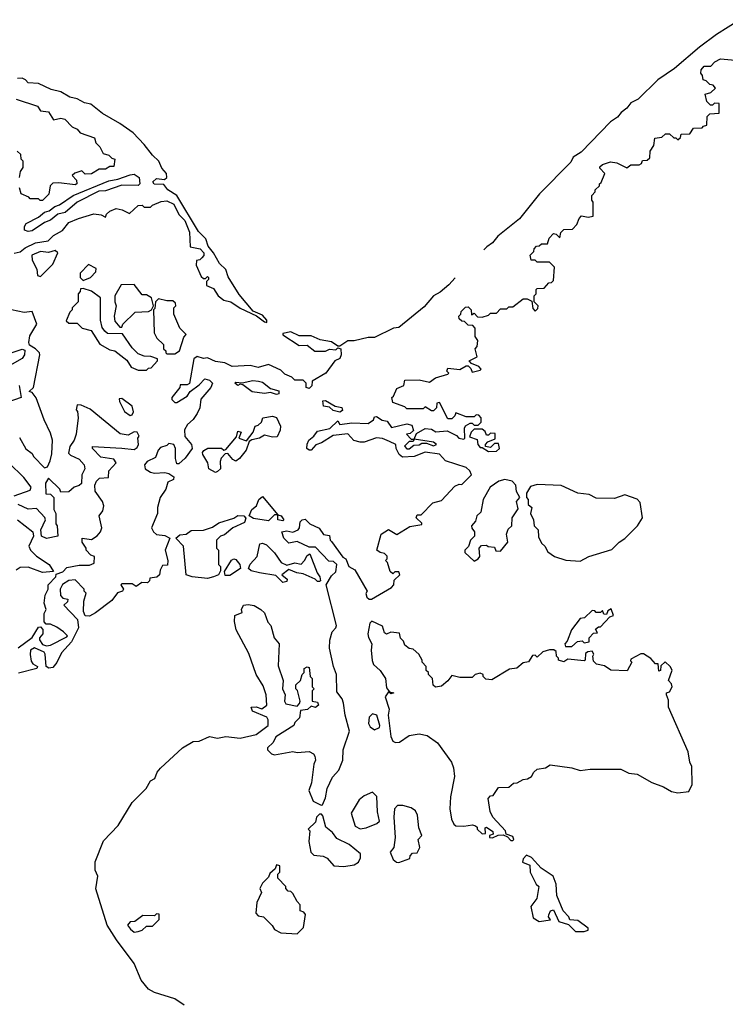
# Model space of a CAD drawing. Extents: x 2472589 to 2662339, y 701009 to 849030.
# Tile 191 of 256: x 2589353 to 2592819, y 770026 to 774860. Entities that reach past the tile are written whole.
import ezdxf

# ---------------------------------------------------------------- set-up
doc = ezdxf.new("R2010")
doc.units = 0

msp = doc.modelspace()

# ---------------------------------------------------------------- linework, layer by layer
at = {"layer": '0CON05XD'}
for points in [[(2592889.6, 774860.4), (2592775, 774786.9), (2592692.2, 774725), (2592569.3, 774620.7), (2592486.7, 774565), (2592389.9, 774470.1), (2592355, 774452.1), (2592334.7, 774425.3), (2592307.5, 774405), (2592288.5, 774381.5), (2592255, 774358.9), (2592110.3, 774209.7), (2592071.2, 774185), (2592059.4, 774160.6), (2591906.5, 774005), (2591807.3, 773882.7), (2591701.9, 773798.1), (2591675.3, 773764.7), (2591646.5, 773745), (2591631.8, 773731.1)], [(2590885, 772297.5), (2590940.7, 772220.7), (2590955, 772212.5), (2590970, 772175), (2590998.8, 772158.8), (2591060, 772055), (2591053, 772043), (2591057.5, 772025), (2591070, 772015), (2591080, 772015), (2591178.3, 772071.7), (2591190, 772085), (2591191.7, 772108.3), (2591220, 772135), (2591215, 772150), (2591195, 772150), (2591185, 772140), (2591171.7, 772151.7), (2591160, 772195), (2591150, 772205), (2591157, 772213), (2591157, 772227), (2591145, 772240), (2591123.6, 772243.6), (2591107.5, 772255), (2591127.5, 772335), (2591165, 772357.5), (2591205, 772332.5), (2591268.3, 772371.7), (2591328.3, 772381.7), (2591328.3, 772388.3), (2591300, 772415), (2591305, 772430), (2591325, 772430), (2591381.7, 772488.3), (2591425, 772500), (2591490.5, 772569.5), (2591510.7, 772579.3), (2591525, 772577.5), (2591572.5, 772625), (2591563.8, 772645), (2591545, 772660.8), (2591445, 772693.8), (2591415, 772726.7), (2591345, 772737.1), (2591290, 772715), (2591232.5, 772712.5), (2591217.5, 772725), (2591202.5, 772755), (2591200, 772775), (2591170, 772790), (2591134.2, 772804.2), (2591105, 772808), (2591045, 772786.2), (2591025, 772786.2), (2590994.2, 772794.2), (2590965, 772826.2), (2590891.9, 772818.1), (2590835, 772782.5), (2590807.5, 772772.5), (2590785, 772746.7), (2590775, 772746.7), (2590763.3, 772755), (2590764.1, 772775.9), (2590773.3, 772795), (2590797.5, 772815), (2590815, 772840), (2590876.1, 772853.9), (2590915, 772890), (2590925, 772872.5), (2590985, 772881.2), (2591065, 772877.5), (2591090, 772895), (2591095, 772910), (2591105, 772912.5), (2591133.3, 772893.3), (2591158.3, 772888.3), (2591178.3, 772858.3), (2591255, 772876.7), (2591279.2, 772869.2), (2591287.5, 772842.5), (2591270.7, 772829.3), (2591252.5, 772825), (2591275, 772800), (2591290, 772800), (2591301.7, 772828.3), (2591345, 772852.5), (2591375, 772850), (2591397, 772837), (2591451.7, 772841.7), (2591498.3, 772818.3), (2591510, 772805), (2591535, 772800), (2591540, 772805), (2591537.5, 772855), (2591543, 772867), (2591565, 772880), (2591575, 772880), (2591585, 772870), (2591605, 772870), (2591620, 772885), (2591620, 772905), (2591608.3, 772918.3), (2591595, 772920), (2591585, 772910), (2591545, 772910), (2591495, 772930), (2591490, 772915), (2591475, 772900), (2591455, 772900), (2591415, 772980), (2591401.7, 772978.3), (2591400, 772955), (2591385, 772940), (2591375, 772940), (2591345, 772960), (2591335, 772950), (2591255, 772950), (2591245, 772960), (2591185, 772980), (2591180, 773005), (2591188.3, 773011.7), (2591205, 773050), (2591240, 773065), (2591245, 773090), (2591315, 773092.5), (2591365, 773080), (2591395, 773102.5), (2591455, 773120), (2591460, 773125), (2591450, 773135), (2591455, 773150), (2591515, 773142.5), (2591545, 773160), (2591555, 773160), (2591568.3, 773148.3), (2591575, 773130), (2591615, 773140), (2591620, 773145), (2591608.3, 773158.3), (2591571.7, 773171.7), (2591560, 773185), (2591600, 773205), (2591590, 773245), (2591600, 773255), (2591602.5, 773285), (2591590, 773305), (2591590, 773345), (2591578.3, 773358.3), (2591555, 773360), (2591538.3, 773378.3), (2591525, 773380), (2591511.7, 773391.7), (2591510, 773405), (2591520, 773415), (2591521.7, 773428.3), (2591541.7, 773448.3), (2591555, 773450), (2591570, 773435), (2591571.7, 773411.7), (2591585, 773420), (2591601.7, 773401.7), (2591625, 773400), (2591655, 773410), (2591665, 773420), (2591695, 773420), (2591715, 773440), (2591745, 773440), (2591755, 773450), (2591775, 773450), (2591825, 773490), (2591845, 773490), (2591868.3, 773478.3), (2591873, 773443), (2591885, 773430), (2591898.3, 773441.7), (2591900, 773455), (2591880, 773475), (2591880, 773505), (2591890, 773515), (2591890, 773535), (2591895, 773540), (2591928.3, 773541.7), (2591951.7, 773568.3), (2591965, 773570), (2591975, 773580), (2591980, 773645), (2591955, 773670), (2591895, 773670), (2591885, 773680), (2591865, 773680), (2591860, 773705), (2591878.3, 773721.7), (2591880, 773735), (2591891.7, 773748.3), (2591905, 773750), (2591915, 773760), (2591945, 773760), (2591953, 773787), (2591975, 773810), (2591987, 773807), (2592005, 773790), (2592010, 773815), (2592025, 773830), (2592068.3, 773831.7), (2592090, 773855), (2592100, 773885), (2592113, 773897), (2592145, 773890), (2592170, 773895), (2592170, 773965), (2592162.5, 773975), (2592163.6, 773996.4), (2592180, 774015), (2592180, 774025), (2592200, 774045), (2592200, 774055), (2592208.3, 774061.7), (2592227.5, 774105), (2592201.7, 774131.7), (2592201.7, 774138.3), (2592215, 774150), (2592255, 774162.5), (2592285, 774157.5), (2592335, 774132.5), (2592355, 774147.5), (2592395, 774147.5), (2592406.4, 774153.6), (2592411.7, 774168.3), (2592435, 774170), (2592448.3, 774181.7), (2592450, 774215), (2592467, 774243), (2592471.7, 774278.3), (2592507, 774283), (2592525, 774300), (2592545, 774300), (2592565, 774280), (2592575, 774280), (2592585, 774270), (2592598.3, 774281.7), (2592601.7, 774298.3), (2592645, 774300), (2592661.7, 774328.3), (2592705, 774330), (2592711.7, 774338.3), (2592728.3, 774341.7), (2592730, 774385), (2592741.7, 774398.3), (2592788.3, 774401.7), (2592788.3, 774448.3), (2592765, 774450), (2592755, 774440), (2592745, 774440), (2592728.3, 774458.3), (2592720, 774495), (2592747, 774503), (2592770, 774525), (2592758.3, 774538.3), (2592741.7, 774541.7), (2592725, 774560), (2592710, 774565), (2592707, 774587), (2592698.3, 774598.3), (2592700, 774615), (2592715, 774632.5), (2592747, 774633), (2592767, 774653), (2592795, 774667.5), (2592885, 774660)], [(2590047.5, 773967.5), (2590075, 773971.2), (2590110, 773955), (2590133.9, 773903.9), (2590163.3, 773875), (2590187, 773817), (2590190, 773745), (2590240, 773735), (2590256.7, 773715), (2590257.5, 773702.5), (2590248.3, 773691.7), (2590238.3, 773681.7), (2590221.7, 773678.3), (2590220, 773655), (2590245, 773600), (2590255, 773590), (2590265, 773590), (2590275, 773600), (2590280, 773595), (2590280, 773585), (2590270, 773575), (2590270, 773555), (2590305, 773540), (2590327.5, 773505), (2590355, 773482.5), (2590390, 773475), (2590435, 773443.3), (2590516.4, 773406.4), (2590555, 773376.7), (2590566, 773374), (2590566.9, 773385), (2590545, 773408.9), (2590499.5, 773429.5), (2590430.5, 773510.5), (2590377.3, 773597.3), (2590365, 773633.1), (2590333.7, 773663.7), (2590305, 773716), (2590278.8, 773748.8), (2590266.8, 773785), (2590231.1, 773821.1), (2590125, 773997.5), (2590081.2, 774025), (2590060.7, 774050.7), (2590013.6, 774053.6), (2590007.5, 774065), (2590025, 774080), (2590063.6, 774076.4), (2590076.2, 774085), (2590074.2, 774105), (2590051.7, 774131.7), (2590036, 774166), (2590004.5, 774194.5), (2589965, 774248.1), (2589910, 774305), (2589845, 774350.4), (2589759.1, 774399.1), (2589702, 774445), (2589671.4, 774451.4), (2589635, 774472.5), (2589599.2, 774479.2), (2589555, 774506.8), (2589507.3, 774517.3), (2589445, 774546.8), (2589395, 774550), (2589382.2, 774565), (2589365, 774573.2), (2589341.7, 774571.7)], [(2589335, 774470), (2589440, 774435), (2589455, 774412.5), (2589495, 774407.5), (2589518.3, 774368.3), (2589555, 774377.5), (2589575, 774372.5), (2589610, 774335), (2589635, 774322.5), (2589650, 774305), (2589720, 774280), (2589727.5, 774255), (2589746.1, 774236.1), (2589763.6, 774203.6), (2589790, 774195), (2589805, 774180), (2589820, 774175), (2589815, 774140), (2589795, 774140), (2589775, 774126.7), (2589743, 774127), (2589705, 774103.8), (2589675, 774102.5), (2589657.5, 774117.5), (2589623, 774107), (2589610, 774095), (2589631.7, 774071.7), (2589633.3, 774055), (2589625, 774048.8), (2589545, 774060), (2589515, 774057.5), (2589503.3, 774045), (2589496.2, 774003.8), (2589465, 773973.3), (2589453, 773973)], [(2589352.5, 774085), (2589357.5, 774115), (2589370, 774135), (2589370, 774165), (2589360, 774175), (2589358.3, 774198.3), (2589340, 774215)], [(2589395, 773820), (2589376.2, 773826.2), (2589375.8, 773845), (2589385, 773860), (2589445, 773890), (2589474.3, 773915.7), (2589497.8, 773922.2), (2589525, 773942.5), (2589548.7, 773951.3), (2589615, 773997.5), (2589790.3, 774069.7), (2589835, 774078), (2589895, 774099.2), (2589915, 774102.5), (2589940, 774085), (2589943.3, 774055), (2589935, 774046.7), (2589855, 774048.6), (2589775, 774020.6), (2589742.1, 774017.9), (2589635.8, 773964.2), (2589577, 773913), (2589540, 773905), (2589505, 773876), (2589475, 773864), (2589415, 773824), (2589395, 773820)], [(2589453, 773973), (2589445, 773980), (2589405, 773980), (2589398.3, 773988.3), (2589360, 774005), (2589352.5, 774035)], [(2589325, 773713.3), (2589355, 773720), (2589379.3, 773740.7), (2589430, 773765), (2589492.5, 773775), (2589519.5, 773800.5), (2589563.3, 773825), (2589595, 773863.8), (2589642.5, 773885), (2589716.4, 773906.4), (2589752.5, 773902.5), (2589775, 773890), (2589780, 773905), (2589795, 773920), (2589827, 773933), (2589856.4, 773926.4), (2589891.7, 773908.3), (2589935, 773947.5), (2589955, 773950), (2589965, 773940), (2589995, 773940), (2590005, 773950), (2590047.5, 773967.5)], [(2589455, 773600), (2589515, 773660), (2589540, 773715), (2589527, 773727), (2589495, 773716.7), (2589455, 773722.5), (2589412.5, 773705), (2589415, 773680), (2589437.5, 773635), (2589440, 773605), (2589455, 773600)], [(2589665, 773580), (2589700, 773595), (2589727, 773623), (2589728.3, 773638.3), (2589691.7, 773658.3), (2589650, 773615), (2589650, 773595), (2589665, 773580)], [(2591492.5, 773592.4), (2591460.7, 773559.3), (2591417.8, 773522.2), (2591385.6, 773505), (2591339.3, 773450.7), (2591215, 773349.2), (2591189.2, 773345), (2591095, 773300), (2591065, 773300), (2590995, 773283.1), (2590965, 773283.3), (2590925, 773257.5), (2590915, 773257.5), (2590885, 773279.4), (2590828.1, 773288.1), (2590785, 773307.5), (2590725, 773307.5), (2590685, 773327.7), (2590645, 773320), (2590645, 773312.5), (2590725, 773260), (2590765, 773262.5), (2590803, 773233), (2590855, 773232.5), (2590875, 773242.5), (2590905, 773240), (2590915, 773250), (2590930, 773245), (2590932.5, 773215), (2590925, 773197.5), (2590900, 773185), (2590855.9, 773124.1), (2590790, 773085), (2590787, 773063), (2590775, 773050), (2590760, 773055), (2590760, 773075), (2590745, 773090), (2590705, 773090), (2590690, 773105), (2590655, 773120), (2590635, 773140), (2590575, 773167.5), (2590525, 773152.5), (2590485, 773162.5), (2590397, 773157), (2590360, 773175), (2590315, 773182.5), (2590275, 773200), (2590255, 773197.5), (2590225, 773206.2), (2590207.5, 773195), (2590186.7, 773073.3), (2590175, 773067.5), (2590141.7, 773068.3), (2590140, 773055), (2590100, 773005), (2590100, 772995), (2590115, 772980), (2590125, 772980), (2590175, 773012.5), (2590190, 773035), (2590235, 773067.5), (2590263, 773097), (2590285, 773090), (2590300, 773075), (2590292.5, 773055), (2590242.1, 772997.9), (2590236.9, 772955), (2590225, 772926.2), (2590205, 772898), (2590177, 772873), (2590162.7, 772847.3), (2590164.2, 772814.2), (2590197.5, 772775), (2590200, 772755), (2590165, 772707.5), (2590135, 772680), (2590125, 772680), (2590117.5, 772705), (2590117.5, 772755), (2590110, 772775), (2590085, 772780), (2590075, 772770), (2590045, 772760), (2590033, 772747), (2590019.3, 772710.7), (2589979.3, 772690.7), (2589966.7, 772675), (2589970, 772655), (2589995, 772638.8), (2590015, 772633.3), (2590066.4, 772636.4), (2590085, 772632.5), (2590110, 772615), (2590107.7, 772602.3), (2590080, 772590), (2590071.2, 772555), (2590043.3, 772515), (2590030, 772465), (2590030, 772435), (2590000, 772365), (2590010, 772345), (2590025, 772332.5), (2590065, 772327.5), (2590090, 772315), (2590067.5, 772255), (2590080, 772205), (2590078.3, 772181.7), (2590055, 772180), (2590043, 772157), (2590040, 772135), (2590027, 772123), (2589991.7, 772118.3), (2589990, 772105), (2589980, 772095), (2589953, 772097), (2589925, 772077.5), (2589905, 772090), (2589855, 772090), (2589850, 772085), (2589862.5, 772065), (2589857.5, 772055), (2589834, 772046), (2589805, 772008.6), (2589725, 771947.5), (2589695, 771932), (2589673.8, 771933.8), (2589666.7, 771955), (2589667.5, 772005), (2589680, 772045), (2589670, 772055), (2589670, 772065), (2589625, 772110), (2589595, 772107.5), (2589563.6, 772086.4), (2589552.5, 772065), (2589553, 772033), (2589565, 772020), (2589590, 772015), (2589588.3, 772001.7), (2589570, 771985), (2589637.5, 771915), (2589642.5, 771875), (2589608, 771805), (2589558.3, 771751.7), (2589535, 771703.8), (2589515, 771680), (2589496.4, 771676.4), (2589482.5, 771685), (2589478.8, 771745), (2589473.3, 771755), (2589425, 771776.7), (2589406.7, 771765), (2589403.9, 771743.9), (2589410, 771710), (2589417, 771697), (2589440, 771685), (2589437.5, 771675), (2589347.7, 771652.3)], [(2589975, 773140), (2589985, 773150), (2589998.3, 773151.7), (2590030, 773185), (2590030, 773195), (2589996.4, 773206.4), (2589965, 773207.5), (2589935, 773220), (2589905, 773250), (2589858.3, 773318.3), (2589785, 773320), (2589770.5, 773330.5), (2589758.3, 773348.3), (2589750, 773385), (2589750, 773495), (2589705, 773526.7), (2589665, 773540), (2589651.7, 773538.3), (2589650, 773525), (2589640, 773515), (2589640, 773475), (2589610, 773445), (2589610, 773435), (2589600, 773425), (2589581.7, 773381.7), (2589595, 773370), (2589635, 773370), (2589660, 773345), (2589703.6, 773333.6), (2589747, 773267), (2589795, 773240), (2589820, 773235), (2589879.3, 773189.3), (2589900, 773155), (2589935, 773140), (2589975, 773140)], [(2589855, 773350), (2589860, 773365), (2589920, 773425), (2589985, 773427.5), (2590000, 773435), (2590010, 773455), (2590000, 773495), (2589975, 773510), (2589955, 773510), (2589915, 773560), (2589851.7, 773558.3), (2589820, 773505), (2589820, 773475), (2589827.5, 773455), (2589817.5, 773405), (2589820.7, 773380.7), (2589845, 773350), (2589855, 773350)], [(2590115, 773220), (2590137.5, 773235), (2590158.3, 773301.7), (2590170, 773315), (2590140, 773345), (2590110, 773415), (2590110, 773445), (2590120, 773455), (2590118.3, 773468.3), (2590105, 773480), (2590075, 773480), (2590035, 773490), (2590020, 773475), (2590017, 773443), (2590010, 773435), (2590013.6, 773323.6), (2590027, 773297), (2590060, 773265), (2590060, 773245), (2590070, 773235), (2590070, 773225), (2590075, 773220), (2590115, 773220)], [(2589351.7, 772808.3), (2589383.6, 772753.6), (2589415, 772730), (2589420, 772715), (2589475, 772660), (2589490, 772665), (2589502.5, 772695), (2589510.7, 772729.3), (2589513.8, 772795), (2589505, 772830), (2589473.3, 772895), (2589433.6, 773003.6), (2589415, 773030), (2589400, 773035), (2589420, 773055), (2589452.5, 773215), (2589450, 773225), (2589430, 773245), (2589401.7, 773261.7), (2589397.5, 773275), (2589402.7, 773307.3), (2589436.7, 773365), (2589415, 773427.5), (2589375, 773422.5), (2589312.5, 773435)], [(2589291.7, 773218.3), (2589365, 773242.5), (2589378.3, 773238.3), (2589376.7, 773215), (2589365, 773197.5), (2589305, 773162.5)], [(2589350, 773065), (2589360, 773005), (2589295, 772982.5)], [(2590615, 773020), (2590585, 773030), (2590555, 773024.4), (2590495, 773032.5), (2590448.3, 773068.3), (2590435, 773070), (2590423.6, 773063.6), (2590410, 773075), (2590415, 773080), (2590445, 773077.5), (2590498.3, 773088.3), (2590526.1, 773086.1), (2590545, 773080), (2590585, 773050), (2590625, 773037.5), (2590625, 773023.3), (2590615, 773020)], [(2589345, 771776.2), (2589413.9, 771826.1), (2589445, 771877.5), (2589455, 771880), (2589466.2, 771866.2), (2589465.8, 771845), (2589450, 771825), (2589450, 771815), (2589465, 771793.3), (2589485, 771786.7), (2589505, 771790), (2589585, 771830), (2589587.5, 771835), (2589567.5, 771855), (2589535, 771877.5), (2589505, 771892.5), (2589483, 771893), (2589473, 771903), (2589473.3, 771945), (2589482.5, 771965), (2589473.3, 771995), (2589477.5, 772035), (2589493.3, 772065), (2589493.3, 772085), (2589530, 772125), (2589531.7, 772138.3), (2589565, 772150), (2589585, 772170), (2589645, 772182.5), (2589695, 772182.5), (2589718.3, 772191.7), (2589720, 772225), (2589701.7, 772231.7), (2589680, 772255), (2589680, 772265), (2589660, 772295), (2589660, 772315), (2589705, 772307.5), (2589733.9, 772326.1), (2589750, 772345), (2589756.7, 772365), (2589742.5, 772425), (2589760.7, 772449.3), (2589766.4, 772473.6), (2589760, 772495), (2589723.3, 772545), (2589722.5, 772575), (2589730, 772595), (2589745, 772610), (2589788.3, 772611.7), (2589790, 772645), (2589827.5, 772685), (2589815, 772702.5), (2589751.7, 772711.7), (2589710, 772755), (2589710, 772765), (2589855, 772756.7), (2589915, 772750), (2589929.5, 772760.5), (2589936.7, 772775), (2589932.5, 772805), (2589940, 772815), (2589930, 772835), (2589915, 772836.7), (2589885, 772820), (2589846.1, 772826.1), (2589698.3, 772948.3), (2589655, 772967.5), (2589635, 772970), (2589630, 772945), (2589637, 772937), (2589640, 772905), (2589630, 772825), (2589620, 772795), (2589600, 772765), (2589592.5, 772732.5), (2589601.7, 772721.7), (2589645, 772703.3), (2589668.8, 772675), (2589672.5, 772655), (2589657.5, 772625), (2589657, 772583), (2589645, 772572.5), (2589620, 772565), (2589595, 772542.5), (2589555, 772540), (2589550, 772555), (2589495, 772610), (2589480, 772585), (2589481.7, 772531.7), (2589505, 772530), (2589520, 772515), (2589520, 772455), (2589530, 772435), (2589530, 772385), (2589537.5, 772375), (2589540, 772325), (2589485, 772313.3), (2589460, 772325), (2589457.5, 772355), (2589480, 772405), (2589476.7, 772416.7), (2589435, 772460), (2589395, 772457.5), (2589345, 772480)], [(2589895, 772917.5), (2589905, 772920), (2589912.5, 772935), (2589905, 772962.5), (2589855, 773000), (2589841.7, 772998.3), (2589842.5, 772985), (2589867, 772937), (2589895, 772917.5)], [(2590925, 772933.8), (2590892.3, 772942.3), (2590875, 772957.5), (2590845, 772962.5), (2590841.7, 772988.3), (2590855, 772990), (2590902, 772962), (2590935, 772956.2), (2590937.7, 772942.3), (2590925, 772933.8)], [(2590315, 772637.5), (2590282.5, 772655), (2590277.5, 772685), (2590252.5, 772725), (2590250, 772735), (2590257.5, 772745), (2590276.4, 772756.4), (2590343.6, 772756.4), (2590355, 772747.5), (2590365, 772750), (2590418.3, 772811.7), (2590425, 772840), (2590440, 772835), (2590430, 772805), (2590467.5, 772792.5), (2590500, 772835), (2590510, 772865), (2590525, 772870), (2590540, 772885), (2590547.5, 772905), (2590595, 772913.8), (2590615, 772906.7), (2590633.3, 772865), (2590632.5, 772845), (2590618.3, 772811.7), (2590595, 772810), (2590555, 772820), (2590530, 772805), (2590492.5, 772797.5), (2590480, 772790), (2590465, 772747.5), (2590433.3, 772705), (2590415, 772693.3), (2590400.5, 772700.5), (2590375, 772730), (2590361.7, 772728.3), (2590343, 772707), (2590338.3, 772691.7), (2590340, 772655), (2590325, 772642.5), (2590315, 772637.5)], [(2591655, 772740), (2591695, 772742.5), (2591710, 772755), (2591705, 772780), (2591685, 772780), (2591665, 772760), (2591640, 772765), (2591640, 772775), (2591651.7, 772788.3), (2591688.3, 772801.7), (2591688.3, 772828.3), (2591665, 772830), (2591655, 772820), (2591645, 772820), (2591638.3, 772838.3), (2591625, 772850), (2591585, 772850), (2591570, 772835), (2591561.7, 772811.7), (2591599.3, 772799.3), (2591602.5, 772775), (2591615, 772760), (2591625, 772760), (2591655, 772740)], [(2591265, 772753.3), (2591288.3, 772771.7), (2591315, 772773.3), (2591328.3, 772781.7), (2591351.7, 772781.7), (2591385, 772767.5), (2591400, 772775), (2591385, 772786.2), (2591290, 772800), (2591285, 772790), (2591265, 772790), (2591243, 772767), (2591254, 772754), (2591265, 772753.3)], [(2589325, 772522.5), (2589405, 772550), (2589410, 772565), (2589373, 772613), (2589300, 772685)], [(2591585, 772202.5), (2591605, 772212.5), (2591612.5, 772225), (2591610, 772265), (2591621.7, 772278.3), (2591645, 772280), (2591653, 772273), (2591685, 772270), (2591691.7, 772251.7), (2591715, 772250), (2591750, 772295), (2591743.3, 772335), (2591751.7, 772358.3), (2591770, 772375), (2591772.5, 772415), (2591801.7, 772458.3), (2591792.5, 772495), (2591810, 772515), (2591793.6, 772543.6), (2591790, 772575), (2591772.5, 772595), (2591735, 772601.9), (2591705.6, 772594.4), (2591664, 772565), (2591630, 772505), (2591617, 772443), (2591597.5, 772425), (2591591.7, 772398.3), (2591572.5, 772375), (2591573, 772363), (2591587.5, 772345), (2591587.5, 772325), (2591567.5, 772305), (2591557, 772273), (2591540, 772255), (2591540, 772245), (2591585, 772202.5)], [(2592105, 772201.2), (2592147.5, 772225), (2592260.7, 772259.3), (2592297.5, 772295), (2592325, 772312.5), (2592387.5, 772375), (2592411.2, 772415), (2592400, 772490), (2592385.7, 772505.7), (2592325, 772528), (2592275, 772509.4), (2592185, 772511.8), (2592149.5, 772529.5), (2592095, 772536.2), (2592012.5, 772572.5), (2591895, 772578.6), (2591861.7, 772568.3), (2591842.5, 772535), (2591842.5, 772515), (2591850, 772505), (2591850, 772480), (2591867.5, 772465), (2591862.5, 772435), (2591876.7, 772405), (2591880, 772375), (2591900, 772355), (2591900.7, 772320.7), (2591915, 772290), (2591932.5, 772275), (2591947, 772247), (2591980, 772225), (2592035, 772206.7), (2592105, 772201.2)], [(2590645, 772400), (2590620, 772405), (2590620, 772430), (2590605, 772430), (2590575, 772400), (2590500.8, 772410.8), (2590480, 772425), (2590493.9, 772456.1), (2590516.1, 772473.9), (2590527.5, 772505), (2590545, 772520), (2590620, 772430), (2590637.5, 772425), (2590650, 772405), (2590645, 772400)], [(2590275, 772116.2), (2590200, 772125), (2590170, 772135), (2590157.5, 772275), (2590120, 772315), (2590139.3, 772330.7), (2590170, 772335), (2590195, 772352.5), (2590256.4, 772353.6), (2590300.7, 772369.3), (2590330.5, 772389.5), (2590405, 772412.5), (2590425, 772426.2), (2590453.6, 772423.6), (2590463, 772413), (2590457.7, 772392.3), (2590400, 772365), (2590358.3, 772331.7), (2590340, 772325), (2590320, 772305), (2590320, 772265), (2590330, 772255), (2590330, 772185), (2590340, 772175), (2590340, 772155), (2590330, 772135), (2590305, 772124), (2590275, 772116.2)], [(2589342.5, 772405), (2589417.5, 772345), (2589420, 772325), (2589397.5, 772275), (2589406.4, 772256.4), (2589435, 772226.7), (2589497.5, 772185), (2589518.3, 772151.7), (2589465, 772146), (2589395, 772172.5), (2589355, 772170), (2589335, 772157.5)], [(2590161.1, 770021.1), (2590115, 770052.5), (2590015, 770083.1), (2589985, 770100), (2589949.4, 770145), (2589915.8, 770225.8), (2589828.3, 770341.7), (2589782.9, 770415), (2589726.4, 770593.6), (2589736.2, 770655), (2589724.2, 770685), (2589722.9, 770725), (2589765, 770828.8), (2589836.8, 770903.2), (2589905, 771016.7), (2589973.8, 771085), (2589995, 771122.5), (2590016.2, 771133.8), (2590028.8, 771165), (2590044.5, 771185.5), (2590152.9, 771285), (2590205, 771315.7), (2590235, 771317.1), (2590285, 771340.8), (2590325, 771333.3), (2590365, 771340.6), (2590435, 771332), (2590515, 771351.2), (2590572.5, 771395), (2590573, 771423), (2590566.1, 771436.1), (2590496.7, 771465), (2590490, 771485), (2590515, 771486.7), (2590543, 771477), (2590567.5, 771495), (2590563.8, 771545), (2590549.5, 771589.5), (2590514.2, 771645), (2590478, 771748), (2590416.2, 771865), (2590407.5, 771905), (2590410, 771935), (2590445, 771950), (2590442.5, 771965), (2590452.5, 771985), (2590475, 771988.8), (2590505, 771983.3), (2590537.5, 771965), (2590555, 771947.5), (2590571.7, 771901.7), (2590586.7, 771885), (2590603.3, 771825), (2590627.5, 771795), (2590623, 771687), (2590646.7, 771615), (2590643.3, 771575), (2590657.5, 771545), (2590653.3, 771515), (2590660.7, 771500.7), (2590715, 771490), (2590727, 771503), (2590730, 771515), (2590717, 771567), (2590710, 771575), (2590710, 771595), (2590732.5, 771615), (2590740, 771645), (2590750, 771655), (2590750, 771675), (2590765, 771682.5), (2590775, 771680), (2590780, 771635), (2590790, 771625), (2590790, 771585), (2590800, 771575), (2590790, 771565), (2590790, 771515), (2590815, 771510), (2590820, 771495), (2590805, 771482.5), (2590785, 771490), (2590767, 771473), (2590731.7, 771468.3), (2590727, 771433), (2590705, 771410), (2590700, 771395), (2590610.5, 771339.5), (2590598.3, 771311.7), (2590570, 771285), (2590570, 771275), (2590590, 771255), (2590605, 771250), (2590695, 771266.7), (2590715, 771262.5), (2590775, 771266.7), (2590796.4, 771256.4), (2590803.3, 771245), (2590806.1, 771223.9), (2590797.5, 771205), (2590786.4, 771113.6), (2590772.5, 771075), (2590793.6, 771023.6), (2590833, 771003), (2590840, 771005), (2590855, 771040), (2590863.3, 771085), (2590889.5, 771140.5), (2590920, 771175), (2590940, 771225), (2590941.2, 771275), (2590973, 771367), (2590952, 771445), (2590943.8, 771505), (2590936, 771526), (2590910.7, 771560.7), (2590908.8, 771645), (2590893.8, 771685), (2590874.2, 771775), (2590876.4, 771813.6), (2590887.5, 771855), (2590906.1, 771873.9), (2590908.8, 771885), (2590857.5, 772085), (2590885, 772130), (2590905, 772150), (2590910, 772185), (2590895, 772200), (2590871.7, 772201.7), (2590805, 772270), (2590775, 772270), (2590715, 772297.5), (2590675, 772290), (2590650, 772315), (2590640, 772345), (2590665, 772350), (2590695, 772343.3), (2590720, 772355), (2590727.5, 772365), (2590730, 772395), (2590740, 772405), (2590755, 772407.5), (2590777.5, 772385), (2590823.9, 772363.9), (2590845, 772332.5), (2590875, 772327.5), (2590877.5, 772305), (2590885, 772297.5)], [(2590645, 772097.5), (2590611.7, 772131.7), (2590530, 772145), (2590490, 772155), (2590477.5, 772165), (2590485, 772187.5), (2590520, 772225), (2590533, 772287), (2590545, 772290), (2590565, 772282.5), (2590605, 772242.5), (2590637.5, 772195), (2590665, 772182.5), (2590705, 772193.3), (2590735, 772187.5), (2590752.5, 772205), (2590765, 772230), (2590778.3, 772238.3), (2590813.3, 772145), (2590827.5, 772125), (2590830, 772105), (2590825, 772102.5), (2590815, 772102.5), (2590803.8, 772113.8), (2590745, 772138.8), (2590713.6, 772143.6), (2590675, 772160), (2590640, 772135), (2590667, 772113), (2590665, 772102.5), (2590645, 772097.5)], [(2590385, 772131.2), (2590361.7, 772131.7), (2590358.3, 772151.7), (2590393.6, 772206.4), (2590405, 772212.5), (2590415, 772210), (2590433.8, 772185), (2590436.7, 772165), (2590385, 772131.2)], [(2592065, 771782.5), (2592093, 771807), (2592115, 771810), (2592125, 771800), (2592150, 771805), (2592150, 771825), (2592171.7, 771848.3), (2592190, 771850), (2592181.7, 771868.3), (2592195, 771880), (2592205, 771880), (2592251.7, 771928.3), (2592270, 771935), (2592258.3, 771968.3), (2592241.7, 771958.3), (2592235, 771940), (2592221.7, 771941.7), (2592215, 771960), (2592205, 771950), (2592185, 771950), (2592178.3, 771958.3), (2592165, 771960), (2592127, 771923), (2592105, 771920), (2592062.5, 771865), (2592041.7, 771808.3), (2592030, 771795), (2592033, 771783), (2592065, 771782.5)], [(2591775, 770830), (2591780, 770835), (2591775, 770850), (2591741.7, 770861.7), (2591738.3, 770878.3), (2591676.7, 770945), (2591663, 770973), (2591653, 771037), (2591665, 771050), (2591678.3, 771051.7), (2591705, 771090), (2591755, 771092.5), (2591778.3, 771111.7), (2591797, 771113), (2591825, 771130), (2591847, 771133), (2591866.4, 771143.6), (2591877.5, 771165), (2591895, 771180), (2591935, 771187.5), (2591958.3, 771201.7), (2592065, 771186.2), (2592105, 771173.3), (2592155, 771180), (2592305, 771180), (2592345, 771161.2), (2592385.9, 771155.9), (2592457.5, 771115), (2592515, 771093.8), (2592555, 771070.8), (2592585, 771063.8), (2592639.3, 771070.7), (2592656.2, 771105), (2592654.1, 771194.1), (2592643.8, 771215), (2592635.8, 771265), (2592540, 771485), (2592539.3, 771519.3), (2592530, 771545), (2592530, 771555), (2592545, 771560), (2592557.5, 771585), (2592555, 771600), (2592540, 771615), (2592557, 771667), (2592547.5, 771685), (2592523.3, 771706.7), (2592501.7, 771688.3), (2592500, 771665), (2592491.7, 771661.7), (2592488.3, 771698.3), (2592475, 771697.5), (2592453, 771723), (2592417, 771747), (2592403, 771747), (2592355, 771720), (2592353, 771713), (2592360, 771705), (2592337, 771663), (2592256.4, 771666.4), (2592225, 771687.5), (2592186.4, 771696.4), (2592170.7, 771710.7), (2592167.5, 771735), (2592172.5, 771745), (2592165, 771760), (2592143, 771757), (2592131.7, 771748.3), (2592130, 771715), (2592125, 771712.5), (2592045, 771720), (2592025, 771707.5), (2592000, 771715), (2592000, 771725), (2591990, 771735), (2591988.3, 771758.3), (2591976.7, 771766.7), (2591955, 771766.7), (2591923, 771757), (2591895, 771730), (2591885, 771740), (2591871.7, 771738.3), (2591852.5, 771707.5), (2591825, 771702.5), (2591795, 771676.7), (2591759.3, 771670.7), (2591671.7, 771618.3), (2591641.7, 771621.7), (2591630, 771635), (2591630, 771645), (2591615, 771652.5), (2591590, 771645), (2591575, 771630), (2591515, 771630), (2591475, 771640), (2591456.4, 771613.6), (2591425, 771587.5), (2591395, 771582.5), (2591383, 771593), (2591380, 771625), (2591360, 771645), (2591360, 771655), (2591350, 771665), (2591350, 771685), (2591330, 771705), (2591330, 771715), (2591312.5, 771745), (2591285, 771770), (2591265, 771772.5), (2591245, 771790), (2591238.3, 771808.3), (2591223, 771823), (2591218.3, 771848.3), (2591175, 771852.5), (2591155, 771842.5), (2591145, 771850), (2591135, 771882.5), (2591083, 771907), (2591073.3, 771896.7), (2591063.3, 771845), (2591066.1, 771826.1), (2591082.5, 771795), (2591078.8, 771765), (2591083.6, 771713.6), (2591090, 771695), (2591123.3, 771665), (2591150, 771625), (2591155, 771580), (2591170, 771560), (2591190, 771555), (2591175, 771550), (2591165, 771560), (2591147.5, 771535), (2591167.5, 771475), (2591163.3, 771445), (2591175, 771340), (2591185, 771317.5), (2591199.3, 771310.7), (2591217.7, 771312.3), (2591265, 771346.2), (2591315, 771353.8), (2591355, 771346), (2591405, 771309.2), (2591473.8, 771215), (2591483, 771187), (2591488.8, 771145), (2591468, 771045), (2591466.2, 770985), (2591473.3, 770935), (2591485, 770910), (2591495, 770902.5), (2591535, 770900), (2591576.7, 770906.7), (2591591.7, 770901.7), (2591600, 770895), (2591600, 770885), (2591625, 770862.5), (2591640, 770865), (2591638.3, 770891.7), (2591646.4, 770896.4), (2591677.5, 770875), (2591678.3, 770861.7), (2591660, 770855), (2591660, 770845), (2591675, 770842.5), (2591703, 770857), (2591727.5, 770857.5), (2591748.3, 770848.3), (2591765, 770830), (2591775, 770830)], [(2591095, 771373.3), (2591120, 771385), (2591122.5, 771395), (2591106.2, 771446.2), (2591085, 771452.5), (2591070, 771435), (2591066.7, 771405), (2591075, 771387.5), (2591095, 771373.3)], [(2591025, 770887.5), (2591055, 770892.5), (2591107, 770913), (2591120, 770925), (2591110.5, 770970.5), (2591106.4, 771046.4), (2591085, 771066.7), (2591045, 771048.8), (2591020.3, 771029.7), (2590981.2, 770965), (2591000.7, 770900.7), (2591025, 770887.5)], [(2591215, 770722.5), (2591268.3, 770741.7), (2591270, 770755), (2591281.7, 770768.3), (2591305, 770770), (2591317.5, 770795), (2591310, 770835), (2591327.5, 770855), (2591313, 770893), (2591307.5, 770955), (2591297.5, 770975), (2591275, 770990), (2591235, 771002.5), (2591208.3, 771001.7), (2591193.3, 770985), (2591190, 770945), (2591196.7, 770845), (2591190, 770795), (2591173, 770773), (2591187, 770737), (2591203, 770723), (2591215, 770722.5)], [(2590945, 770702.5), (2590995, 770710), (2591016.4, 770723.6), (2591026.7, 770745), (2591026.7, 770765), (2590970.7, 770810.7), (2590910.5, 770840.5), (2590889.3, 770869.3), (2590855.9, 770895.9), (2590841.7, 770951.7), (2590835, 770960), (2590825, 770960), (2590810, 770945), (2590805, 770920), (2590770, 770885), (2590777.5, 770877.5), (2590772.5, 770825), (2590783, 770773), (2590798.3, 770758.3), (2590843, 770753), (2590863.6, 770743.6), (2590896.4, 770706.4), (2590945, 770702.5)], [(2592125, 770382.5), (2592145, 770390), (2592145, 770400), (2592095, 770437.5), (2592055, 770440), (2592050, 770455), (2592022.5, 770485), (2591990.7, 770560.7), (2591987.5, 770615), (2591972.5, 770655), (2591913.8, 770693.8), (2591866.4, 770746.4), (2591841.7, 770758.3), (2591825, 770740), (2591823, 770723), (2591858.3, 770708.3), (2591860, 770675), (2591890, 770615), (2591902.5, 770605), (2591892.5, 770545), (2591863.3, 770506.7), (2591875, 770450), (2591905, 770432.5), (2591960, 770440), (2591950, 770455), (2591952.5, 770465), (2591960, 770485), (2591975, 770490), (2592001.7, 770431.7), (2592048.3, 770418.3), (2592083, 770383), (2592125, 770382.5)], [(2590715, 770372.5), (2590747, 770403), (2590757, 770467), (2590748.3, 770478.3), (2590730, 770485), (2590730, 770515), (2590715, 770530), (2590695, 770570), (2590685, 770580), (2590671.7, 770581.7), (2590660, 770595), (2590660, 770605), (2590620, 770645), (2590620, 770665), (2590630, 770675), (2590630, 770705), (2590615, 770710), (2590608.3, 770691.7), (2590581.7, 770668.3), (2590575, 770650), (2590545, 770620), (2590532.5, 770595), (2590540, 770575), (2590517.5, 770525), (2590513, 770473), (2590525, 770460), (2590550, 770455), (2590593, 770413), (2590603.6, 770393.6), (2590635, 770377.5), (2590715, 770372.5)], [(2589915, 770380), (2589935, 770382.5), (2589955, 770390), (2589975, 770410), (2590005, 770410), (2590038.3, 770441.7), (2590038.3, 770468.3), (2590025, 770470), (2590015, 770460), (2589958.3, 770461.7), (2589918.3, 770431.7), (2589895, 770430), (2589882.5, 770415), (2589897.5, 770395), (2589915, 770380)]]:
    msp.add_lwpolyline(points, dxfattribs=at)

doc.saveas('drawing.dxf')
